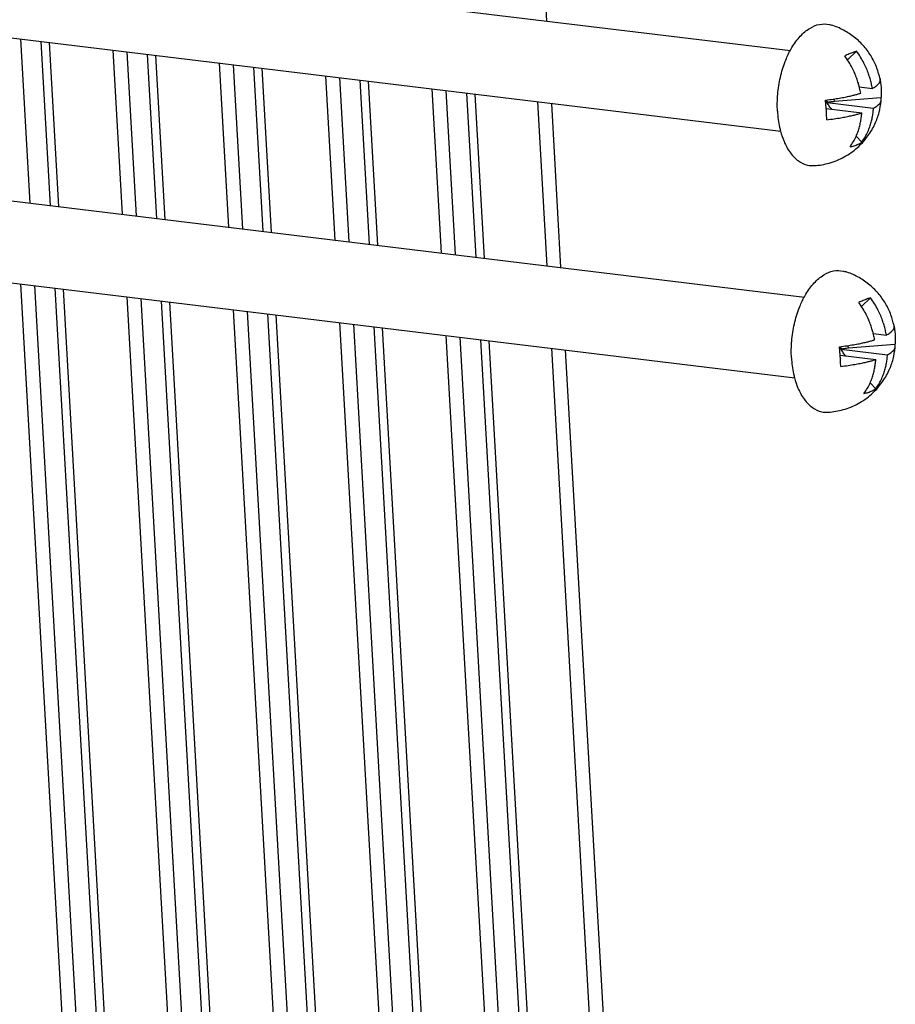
# Model space of a CAD drawing. Header units: inches. Extents: x -4 to 262, y 56 to 231.
# Tile 116 of 162: x 126.17 to 128.71, y 163.5 to 166.35. Entities that reach past the tile are written whole.
import ezdxf

# ---------------------------------------------------------------- set-up
doc = ezdxf.new("R2010")
doc.units = ezdxf.units.IN
doc.header["$LTSCALE"] = 1.2
doc.header["$MEASUREMENT"] = 0
doc.layers.add('3_ALL_AXES', color=7, linetype='CONTINUOUS')
doc.layers.add('7_ALL_FEATURES', color=7, linetype='CONTINUOUS')

msp = doc.modelspace()

# ---------------------------------------------------------------- linework, layer by layer
at = {"layer": '3_ALL_AXES', "color": 7, "linetype": 'Continuous'}
for p, q in [((125.6181, 166.6027), (128.4107, 166.2641)), ((125.5896, 166.3682), (128.3824, 166.0296)), ((125.6587, 165.8871), (128.4513, 165.5485)), ((125.6302, 165.6526), (128.423, 165.314))]:
    msp.add_line(p, q, dxfattribs=at)
for points, start_tangent, end_tangent in [([(128.4101, 166.2645), (128.4149, 166.2727), (128.439, 166.3054), (128.4663, 166.3281), (128.495, 166.3397), (128.5236, 166.3393), (128.5293, 166.3378)], (0.479675, 0.877446), (0.952492, -0.304563)), ([(128.6707, 166.1806), (128.6706, 166.181), (128.6615, 166.2124), (128.6458, 166.2451), (128.624, 166.2754), (128.5967, 166.3016), (128.5648, 166.3227), (128.5293, 166.3378)], (-0.201413, 0.979507), (-0.952937, 0.303168)), ([(128.3727, 166.0874), (128.3735, 166.1367), (128.3811, 166.1859), (128.3952, 166.2321), (128.4101, 166.2645)], (-0.056642, 0.998395), (0.479675, 0.877446)), ([(128.6192, 165.9962), (128.6355, 166.0162), (128.6556, 166.0504), (128.6678, 166.0842), (128.6739, 166.1173), (128.6742, 166.1198)], (0.680093, 0.733126), (0.08932, 0.996003)), ([(128.3727, 166.0874), (128.3789, 166.0409), (128.3817, 166.0294)], (0.056642, -0.998395), (0.255766, -0.966739)), ([(128.3817, 166.0294), (128.3917, 166), (128.4102, 165.9668), (128.4336, 165.9435), (128.4603, 165.9313), (128.4798, 165.9298)], (0.255766, -0.966739), (0.997909, 0.06464)), ([(128.4798, 165.9298), (128.5231, 165.9373), (128.5663, 165.955), (128.605, 165.9823), (128.6192, 165.9962)], (0.997775, 0.066675), (0.680093, 0.733126)), ([(128.4507, 165.5488), (128.4555, 165.5571), (128.4796, 165.5897), (128.5069, 165.6125), (128.5356, 165.624), (128.5642, 165.6237), (128.5699, 165.6222)], (0.479675, 0.877446), (0.952492, -0.304563)), ([(128.7113, 165.465), (128.7112, 165.4654), (128.7021, 165.4968), (128.6864, 165.5295), (128.6646, 165.5598), (128.6373, 165.586), (128.6054, 165.6071), (128.5699, 165.6222)], (-0.201413, 0.979507), (-0.952937, 0.303168)), ([(128.4133, 165.3718), (128.4141, 165.421), (128.4217, 165.4702), (128.4358, 165.5165), (128.4507, 165.5488)], (-0.056642, 0.998395), (0.479675, 0.877446)), ([(128.6598, 165.2806), (128.6761, 165.3006), (128.6962, 165.3348), (128.7084, 165.3685), (128.7145, 165.4017), (128.7148, 165.4042)], (0.680093, 0.733126), (0.08932, 0.996003)), ([(128.4133, 165.3718), (128.4195, 165.3253), (128.4223, 165.3138)], (0.056642, -0.998395), (0.255766, -0.966739)), ([(128.4223, 165.3138), (128.4323, 165.2843), (128.4508, 165.2512), (128.4742, 165.2279), (128.5009, 165.2157), (128.5204, 165.2142)], (0.255766, -0.966739), (0.997909, 0.06464)), ([(128.5204, 165.2142), (128.5637, 165.2217), (128.6069, 165.2394), (128.6456, 165.2667), (128.6598, 165.2806)], (0.997775, 0.066675), (0.680093, 0.733126))]:
    msp.add_spline(points, degree=3, dxfattribs=dict(at, start_tangent=start_tangent, end_tangent=end_tangent))
at = {"layer": '7_ALL_FEATURES', "color": 7, "linetype": 'Continuous'}
for p, q in [((127.6864, 166.6344), (127.7026, 166.35)), ((126.1749, 166.2972), (126.2019, 165.8212)), ((126.2621, 165.8139), (126.2351, 166.29)), ((126.2861, 165.811), (126.2591, 166.287)), ((126.4711, 165.7886), (126.4441, 166.2646)), ((126.4837, 166.2598), (126.5107, 165.7838)), ((128.6024, 166.262), (128.5762, 166.2364)), ((126.5708, 165.7765), (126.5438, 166.2525)), ((126.5948, 165.7736), (126.5678, 166.2496)), ((126.7798, 165.7512), (126.7528, 166.2272)), ((126.7924, 166.2224), (126.8194, 165.7464)), ((126.8796, 165.7391), (126.8525, 166.2151)), ((126.9035, 165.7362), (126.8765, 166.2122)), ((127.0886, 165.7137), (127.0616, 166.1898)), ((127.1011, 166.185), (127.1281, 165.7089)), ((127.1883, 165.7016), (127.1613, 166.1777)), ((127.2123, 165.6987), (127.1853, 166.1748)), ((128.6699, 166.1833), (128.6704, 166.1806)), ((128.6704, 166.1806), (128.671, 166.1773)), ((127.3973, 165.6763), (127.3703, 166.1523)), ((127.4098, 166.1475), (127.4368, 165.6715)), ((127.47, 166.1402), (127.497, 165.6642)), ((128.6103, 166.1583), (128.6483, 166.1537)), ((127.494, 166.1373), (127.521, 165.6613)), ((127.7036, 165.6392), (127.6766, 166.1152)), ((128.5144, 166.0953), (128.5125, 166.1201)), ((128.5195, 166.1132), (128.5127, 166.118)), ((128.5183, 166.1104), (128.5129, 166.1148)), ((128.5195, 166.1132), (128.5174, 166.1128)), ((128.5174, 166.1128), (128.5183, 166.1104)), ((128.5174, 166.1128), (128.6516, 166.0965)), ((128.5382, 166.1155), (128.5378, 166.1234)), ((128.6731, 166.1261), (128.5382, 166.1155)), ((127.7162, 166.1104), (127.7432, 165.6344)), ((128.5146, 166.091), (128.5144, 166.0953)), ((128.5144, 166.0953), (128.6175, 166.0828)), ((128.5271, 166.0938), (128.5291, 166.0946)), ((128.5291, 166.0946), (128.5303, 166.0934)), ((128.6014, 166.0154), (128.6173, 165.9979)), ((126.3995, 161.646), (126.176, 165.5864)), ((126.2155, 165.5816), (126.4387, 161.6473)), ((126.4979, 161.6572), (126.2757, 165.5743)), ((126.5211, 161.6678), (126.2997, 165.5714)), ((126.7033, 161.6966), (126.4847, 165.549)), ((126.5243, 165.5442), (126.7425, 161.698)), ((128.643, 165.5463), (128.6168, 165.5208)), ((126.8017, 161.7078), (126.5844, 165.5369)), ((126.8249, 161.7185), (126.6084, 165.534)), ((127.007, 161.7473), (126.7934, 165.5116)), ((126.833, 165.5068), (127.0462, 161.7486)), ((127.1054, 161.7585), (126.8931, 165.4995)), ((127.1286, 161.7691), (126.9171, 165.4966)), ((127.3107, 161.798), (127.1022, 165.4741)), ((127.1417, 165.4693), (127.3499, 161.7993)), ((127.4091, 161.8092), (127.2019, 165.462)), ((127.4323, 161.8198), (127.2259, 165.4591)), ((128.7105, 165.4677), (128.711, 165.4649)), ((128.711, 165.4649), (128.7116, 165.4617)), ((127.6144, 161.8486), (127.4109, 165.4367)), ((127.4504, 165.4319), (127.6536, 161.85)), ((128.6509, 165.4426), (128.6889, 165.438)), ((127.5106, 165.4246), (127.7128, 161.8598)), ((127.5346, 165.4217), (127.7361, 161.8705)), ((127.9158, 161.8989), (127.7172, 165.3996)), ((128.555, 165.3797), (128.5531, 165.4044)), ((128.5601, 165.3976), (128.5533, 165.4023)), ((128.5589, 165.3948), (128.5535, 165.3992)), ((128.5601, 165.3976), (128.558, 165.3971)), ((128.5788, 165.3999), (128.5784, 165.4077)), ((128.7137, 165.4105), (128.5788, 165.3999)), ((127.7568, 165.3948), (127.955, 161.9002)), ((128.5552, 165.3754), (128.555, 165.3797)), ((128.555, 165.3797), (128.6581, 165.3672)), ((128.558, 165.3971), (128.5589, 165.3948)), ((128.558, 165.3971), (128.6922, 165.3809)), ((128.5677, 165.3781), (128.5697, 165.379)), ((128.5697, 165.379), (128.5709, 165.3778)), ((128.642, 165.2998), (128.6579, 165.2823))]:
    msp.add_line(p, q, dxfattribs=at)
for points, start_tangent, end_tangent in [([(128.6024, 166.262), (128.5921, 166.2584), (128.5807, 166.2539), (128.5683, 166.2483)], (-0.956149, -0.292881), (-0.903777, -0.428005)), ([(128.6483, 166.1537), (128.6453, 166.1682), (128.6416, 166.1822), (128.637, 166.1963), (128.6312, 166.2112), (128.6237, 166.2271), (128.6142, 166.2442), (128.6024, 166.262)], (-0.172859, 0.984946), (-0.589156, 0.808019)), ([(128.6103, 166.1583), (128.6075, 166.1686), (128.6029, 166.1827), (128.5971, 166.1975), (128.5897, 166.2134), (128.5801, 166.2305), (128.5683, 166.2483)], (-0.244117, 0.969746), (-0.589156, 0.808019)), ([(128.6483, 166.1537), (128.6537, 166.1567), (128.6587, 166.1601), (128.6633, 166.1639), (128.6671, 166.168), (128.6699, 166.1727), (128.671, 166.1773)], (0.881513, 0.472159), (0.060272, 0.998182)), ([(128.671, 166.1773), (128.671, 166.1778), (128.6707, 166.1806)], (0.060272, 0.998182), (-0.201277, 0.979534)), ([(128.671, 166.1773), (128.6722, 166.1692), (128.6736, 166.1549)], (0.170896, -0.985289), (0.056642, -0.998395)), ([(128.6143, 166.14), (128.6113, 166.1545), (128.6103, 166.1583)], (-0.172859, 0.984946), (-0.244117, 0.969746)), ([(128.6736, 166.1549), (128.6739, 166.1404), (128.6731, 166.1261)], (0.056642, -0.998395), (-0.088248, -0.996099)), ([(128.5125, 166.1201), (128.5342, 166.1228), (128.553, 166.1257), (128.5693, 166.1287), (128.5833, 166.1317), (128.5951, 166.1346), (128.6054, 166.1373), (128.6143, 166.14)], (0.993727, 0.111835), (0.954241, 0.29904)), ([(128.5382, 166.1155), (128.5318, 166.1149), (128.5255, 166.1141), (128.5195, 166.1132)], (-0.996902, -0.078657), (-0.986007, -0.166701)), ([(128.6516, 166.0965), (128.6569, 166.0996), (128.6619, 166.103), (128.6665, 166.1067), (128.6704, 166.1109), (128.6731, 166.1155), (128.6742, 166.1198)], (0.881513, 0.472159), (0.0901, 0.995933)), ([(128.6742, 166.1198), (128.6742, 166.1206), (128.6731, 166.1261)], (0.0901, 0.995933), (-0.395498, 0.918467)), ([(128.5158, 166.0629), (128.5153, 166.0767), (128.5146, 166.091)], (-0.023135, 0.999732), (-0.056642, 0.998395)), ([(128.5291, 166.0946), (128.5251, 166.0995), (128.5215, 166.1048), (128.5183, 166.1104)], (-0.673903, 0.738819), (-0.451057, 0.892495)), ([(128.6173, 165.9979), (128.6273, 166.013), (128.635, 166.0281), (128.6407, 166.0424), (128.6449, 166.056), (128.648, 166.0692), (128.6502, 166.0825), (128.6516, 166.0965)], (0.598838, 0.80087), (0.065441, 0.997856)), ([(128.5158, 166.0629), (128.5374, 166.0657), (128.5563, 166.0686), (128.5725, 166.0716), (128.5865, 166.0746), (128.5984, 166.0774), (128.6086, 166.0802), (128.6175, 166.0828)], (0.993727, 0.111835), (0.954241, 0.29904)), ([(128.5833, 165.9842), (128.5933, 165.9994), (128.601, 166.0144), (128.6067, 166.0287), (128.6109, 166.0423), (128.6139, 166.0555), (128.6161, 166.0688), (128.6175, 166.0828)], (0.598838, 0.80087), (0.065441, 0.997856)), ([(128.5833, 165.9842), (128.5958, 165.9875), (128.6072, 165.992), (128.6173, 165.9979)], (0.981586, 0.19102), (0.823681, 0.567053)), ([(128.643, 165.5463), (128.6327, 165.5428), (128.6213, 165.5382), (128.6089, 165.5326)], (-0.956149, -0.292881), (-0.903777, -0.428005)), ([(128.6889, 165.438), (128.6859, 165.4526), (128.6822, 165.4666), (128.6776, 165.4807), (128.6718, 165.4955), (128.6643, 165.5115), (128.6548, 165.5286), (128.643, 165.5463)], (-0.172859, 0.984946), (-0.589156, 0.808019)), ([(128.6509, 165.4427), (128.6481, 165.4529), (128.6435, 165.467), (128.6377, 165.4818), (128.6303, 165.4978), (128.6207, 165.5149), (128.6089, 165.5326)], (-0.244117, 0.969746), (-0.589156, 0.808019)), ([(128.6889, 165.438), (128.6943, 165.4411), (128.6993, 165.4445), (128.7039, 165.4482), (128.7077, 165.4524), (128.7105, 165.4571), (128.7116, 165.4617)], (0.881513, 0.472159), (0.060272, 0.998182)), ([(128.7116, 165.4617), (128.7116, 165.4621), (128.7113, 165.465)], (0.060272, 0.998182), (-0.201277, 0.979534)), ([(128.7116, 165.4617), (128.7128, 165.4536), (128.7142, 165.4392)], (0.170896, -0.985289), (0.056642, -0.998395)), ([(128.6549, 165.4243), (128.6519, 165.4389), (128.6509, 165.4427)], (-0.172859, 0.984946), (-0.244117, 0.969746)), ([(128.7142, 165.4392), (128.7145, 165.4248), (128.7137, 165.4105)], (0.056642, -0.998395), (-0.088248, -0.996099)), ([(128.5531, 165.4044), (128.5748, 165.4072), (128.5936, 165.4101), (128.6099, 165.4131), (128.6239, 165.4161), (128.6357, 165.4189), (128.646, 165.4217), (128.6549, 165.4243)], (0.993727, 0.111835), (0.954241, 0.29904)), ([(128.5788, 165.3999), (128.5724, 165.3993), (128.5661, 165.3985), (128.5601, 165.3976)], (-0.996902, -0.078657), (-0.986007, -0.166701)), ([(128.6922, 165.3809), (128.6975, 165.384), (128.7025, 165.3873), (128.7071, 165.3911), (128.711, 165.3953), (128.7137, 165.3999), (128.7148, 165.4042)], (0.881513, 0.472159), (0.0901, 0.995933)), ([(128.7148, 165.4042), (128.7148, 165.405), (128.7137, 165.4105)], (0.0901, 0.995933), (-0.395498, 0.918467)), ([(128.5564, 165.3473), (128.5559, 165.3611), (128.5552, 165.3754)], (-0.023135, 0.999732), (-0.056642, 0.998395)), ([(128.5697, 165.379), (128.5657, 165.3839), (128.5621, 165.3891), (128.5589, 165.3948)], (-0.673903, 0.738819), (-0.451057, 0.892495)), ([(128.6579, 165.2823), (128.6679, 165.2974), (128.6756, 165.3124), (128.6813, 165.3268), (128.6855, 165.3404), (128.6886, 165.3535), (128.6908, 165.3668), (128.6922, 165.3809)], (0.598838, 0.80087), (0.065441, 0.997856)), ([(128.5564, 165.3473), (128.578, 165.35), (128.5969, 165.353), (128.6131, 165.356), (128.6271, 165.3589), (128.639, 165.3618), (128.6492, 165.3645), (128.6581, 165.3672)], (0.993727, 0.111835), (0.954241, 0.29904)), ([(128.6239, 165.2686), (128.6339, 165.2837), (128.6416, 165.2987), (128.6473, 165.3131), (128.6515, 165.3267), (128.6545, 165.3398), (128.6567, 165.3532), (128.6581, 165.3672)], (0.598838, 0.80087), (0.065441, 0.997856)), ([(128.6239, 165.2686), (128.6364, 165.2718), (128.6478, 165.2764), (128.6579, 165.2823)], (0.981586, 0.19102), (0.823681, 0.567053))]:
    msp.add_spline(points, degree=3, dxfattribs=dict(at, start_tangent=start_tangent, end_tangent=end_tangent))

doc.saveas('drawing.dxf')
